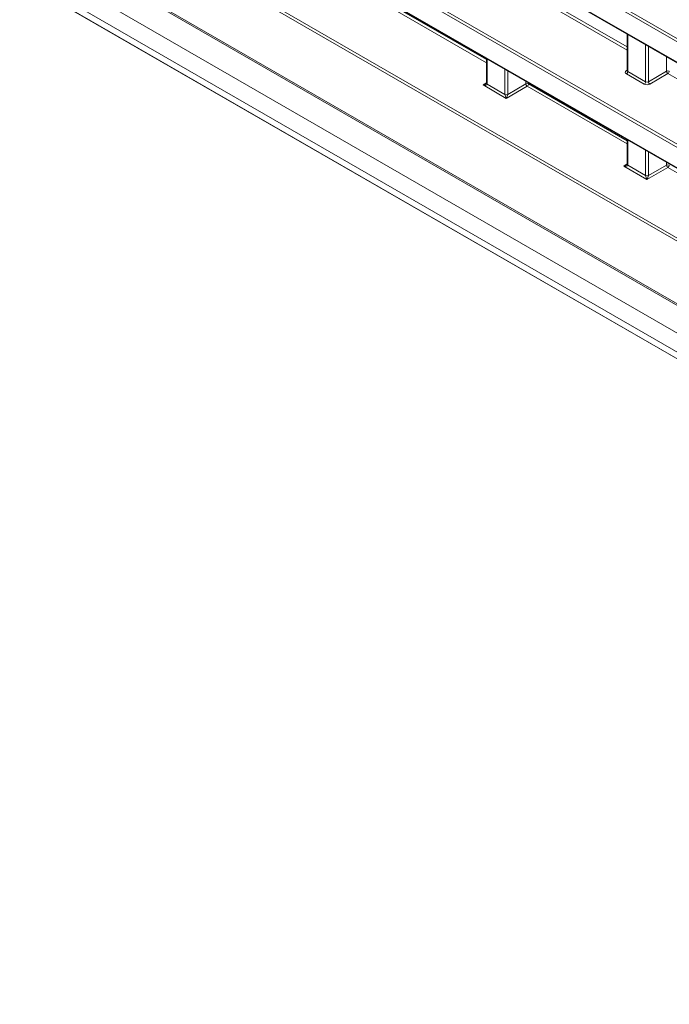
# Model space of a CAD drawing. Header units: millimetres. Extents: x 0 to 1118, y 0 to 864.
# Tile 30 of 256: x 192 to 209, y 66 to 92. Entities that reach past the tile are written whole.
import ezdxf

# ---------------------------------------------------------------- set-up
doc = ezdxf.new("R2010")
doc.units = ezdxf.units.MM

msp = doc.modelspace()

# ---------------------------------------------------------------- linework, layer by layer
at = {"color": 9, "linetype": 'Continuous', "lineweight": 0}
for p, q in [((95.2952, 151.8533), (236.026, 70.6112)), ((235.9912, 70.5503), (95.2605, 151.7924)), ((92.8909, 151.5452), (238.3609, 67.5672)), ((93.3507, 150.5262), (237.7242, 67.1812)), ((93.3507, 150.0319), (237.7242, 66.6869)), ((93.4543, 149.803), (237.8278, 66.4579)), ((234.3757, 76.626), (176.7695, 109.8814)), ((176.816, 109.9354), (234.4104, 76.6869)), ((177.1321, 109.1399), (234.3757, 76.0938)), ((234.3514, 73.9159), (177.1321, 106.9479)), ((177.2721, 106.9481), (234.3862, 73.9768)), ((176.6808, 106.6763), (234.5615, 73.2625)), ((205.4888, 92.4233), (208.0282, 90.9574)), ((208.0282, 90.8765), (205.4541, 92.3625)), ((204.4043, 90.5495), (201.8302, 92.0355)), ((201.8649, 92.0964), (204.4043, 90.6305)), ((208.0428, 91.2786), (208.0428, 90.326)), ((208.5037, 90.0599), (208.5037, 91.0125)), ((208.5738, 90.9721), (208.5738, 90.061)), ((204.4189, 90.6465), (204.4189, 90.0004)), ((209.0427, 90.3317), (209.0427, 90.7014)), ((204.8797, 89.7344), (204.8797, 90.3805)), ((204.9498, 90.34), (204.9498, 89.734)), ((208.0069, 90.3474), (208.0282, 90.3606)), ((208.4689, 89.999), (208.0081, 90.2651)), ((208.0428, 90.326), (208.5037, 90.0599)), ((208.5738, 90.061), (209.0427, 90.3317)), ((209.078, 90.2704), (208.6091, 89.9997)), ((211.6521, 88.7844), (209.078, 90.2704)), ((204.3147, 89.9782), (204.4043, 90.0336)), ((204.9145, 89.632), (204.3147, 89.9782)), ((204.4189, 89.999), (204.8798, 89.733)), ((205.4541, 89.9435), (204.9145, 89.632)), ((204.9498, 89.734), (205.4187, 90.0047)), ((205.4187, 90.0047), (205.4187, 90.0693)), ((208.0282, 88.4575), (205.4541, 89.9435)), ((205.4888, 90.0289), (205.4888, 90.0043)), ((205.4888, 90.0043), (208.0282, 88.5384)), ((208.0428, 88.5545), (208.0428, 87.9084)), ((208.5037, 87.6423), (208.5037, 88.2884)), ((208.5738, 88.248), (208.5738, 87.642)), ((207.9386, 87.8862), (208.0282, 87.9416)), ((208.5384, 87.5399), (207.9386, 87.8862)), ((208.0428, 87.907), (208.5037, 87.6409)), ((209.078, 87.8514), (208.5384, 87.5399)), ((208.5738, 87.642), (209.0427, 87.9127)), ((209.0427, 87.9127), (209.0427, 87.9773)), ((211.6521, 86.3654), (209.078, 87.8514))]:
    msp.add_line(p, q, dxfattribs=at)
at = {"color": 7, "linetype": 'Continuous', "lineweight": 15}
for p, q in [((92.9167, 151.488), (238.3868, 67.5099)), ((93.7775, 149.6163), (238.151, 66.2713)), ((177.2073, 109.0795), (234.386, 76.071)), ((176.7278, 106.6323), (234.5719, 73.2396)), ((208.0282, 91.287), (208.0282, 90.3468)), ((204.4043, 90.655), (204.4043, 90.0208)), ((208.0281, 90.347), (208.0268, 90.3407)), ((208.0282, 88.5629), (208.0282, 87.9288))]:
    msp.add_line(p, q, dxfattribs=at)
at = {"color": 7, "linetype": 'Continuous', "lineweight": 15, "flags": 128}
for points in [[(204.4043, 90.0201), (204.4043, 90.0196), (204.4043, 90.0189)], [(208.0282, 87.9281), (208.0282, 87.9276), (208.0282, 87.9269)]]:
    msp.add_lwpolyline(points, dxfattribs=at)
at = {"color": 9, "linetype": 'Continuous', "lineweight": 0}
for centre, radius, start, end in [((208.0223, 90.3707), 0.0279, 236.5278, 281.56335), ((207.9659, 90.3295), 0.077, 303.22971, 357.34769), ((209.0774, 90.2629), 0.077, 62.65648, 116.76622), ((209.1218, 90.3365), 0.0793, 183.52223, 236.47777), ((209.0358, 90.3349), 0.077, 303.22971, 357.34769), ((204.4288, 90.023), 0.0247, 185.07867, 246.24147), ((204.4303, 90.0227), 0.0263, 188.29136, 244.25063), ((205.4534, 89.9359), 0.077, 62.65648, 116.76622), ((205.4979, 90.0096), 0.0793, 183.52223, 236.47777), ((205.4119, 90.0079), 0.077, 303.22971, 357.34769), ((208.4267, 90.0635), 0.077, 303.22971, 357.34769), ((208.6529, 90.0658), 0.0793, 183.52223, 236.47777), ((204.9151, 89.8028), 0.077, 242.65648, 296.76622), ((204.9144, 89.8031), 0.0782, 243.66994, 296.89251), ((208.0528, 87.931), 0.0247, 185.07867, 246.24147), ((208.0543, 87.9307), 0.0263, 188.29136, 244.25063), ((209.0774, 87.8439), 0.077, 62.65648, 116.76622), ((209.1218, 87.9175), 0.0793, 183.52223, 236.47777), ((209.0358, 87.9159), 0.077, 303.22971, 357.34769), ((208.5391, 87.7108), 0.077, 242.65648, 296.76622), ((208.5384, 87.711), 0.0782, 243.66994, 296.89251)]:
    msp.add_arc(centre, radius, start, end, dxfattribs=at)
for centre, major_axis, ratio, start_param, end_param in [((208.0788, 90.3073), (0.1, 0.0015), 0.5872749, 2.3646126, 3.9179556), ((208.0782, 90.3478), (0.05, 0.0016), 0.5970671, 3.1228866, 3.9082847), ((204.3141, 90.0187), (0.1038, 0.0255), 0.3703547, 4.627521, 5.4625602), ((204.3141, 90.0187), (0.1045, -0.0224), 0.3703599, 4.7973459, 6.3506889), ((204.3482, 90.0413), (-0.05, 0.0866), 0.5772057, 3.909771, 3.9269197), ((208.5396, 90.0413), (0.1, 0.0015), 0.5872749, 3.9179556, 5.4712987), ((208.539, 90.0818), (0.05, 0.0016), 0.5970671, 3.9082847, 5.4616278), ((204.9505, 89.6936), (-0.05, 0.0866), 0.5775574, 0.7856318, 0.8027805), ((204.9139, 89.6724), (-0.0303, 0.0731), 0.2144725, 0.512654, 2.065997), ((204.9139, 89.6724), (0.0316, 0.0733), 0.2342279, 4.2315915, 5.7849345), ((204.9858, 89.714), (-0.025, 0.0433), 0.5980578, 0.7856334, 0.8027821), ((207.938, 87.9267), (0.1038, 0.0255), 0.3703547, 4.627521, 5.4625602), ((207.938, 87.9267), (0.1045, -0.0224), 0.3703599, 4.7973459, 6.3506889), ((207.9721, 87.9492), (-0.05, 0.0866), 0.5772057, 3.909771, 3.9269197), ((208.5744, 87.6015), (-0.05, 0.0866), 0.5775574, 0.7856318, 0.8027805), ((208.5378, 87.5804), (-0.0303, 0.0731), 0.2144725, 0.512654, 2.065997), ((208.5378, 87.5804), (0.0316, 0.0733), 0.2342279, 4.2315915, 5.7849345), ((208.6097, 87.6219), (-0.025, 0.0433), 0.5980578, 0.7856334, 0.8027821)]:
    msp.add_ellipse(centre, major_axis=major_axis, ratio=ratio, start_param=start_param, end_param=end_param, dxfattribs=at)
at = {"color": 7, "linetype": 'Continuous', "lineweight": 15}
for points in [[(204.4041, 90.02), (204.4042, 90.0201), (204.4043, 90.0204), (204.4015, 90.0159), (204.3965, 90.011), (204.3919, 90.0084), (204.3905, 90.0076)], [(208.028, 87.928), (208.0281, 87.9281), (208.0282, 87.9283), (208.0254, 87.9239), (208.0205, 87.919), (208.0158, 87.9163), (208.0144, 87.9155)]]:
    msp.add_open_spline(points, degree=3, knots=[0, 0, 0, 0, 0.2179777, 0.5211437, 0.8559765, 1, 1, 1, 1], dxfattribs=at)

doc.saveas('drawing.dxf')
